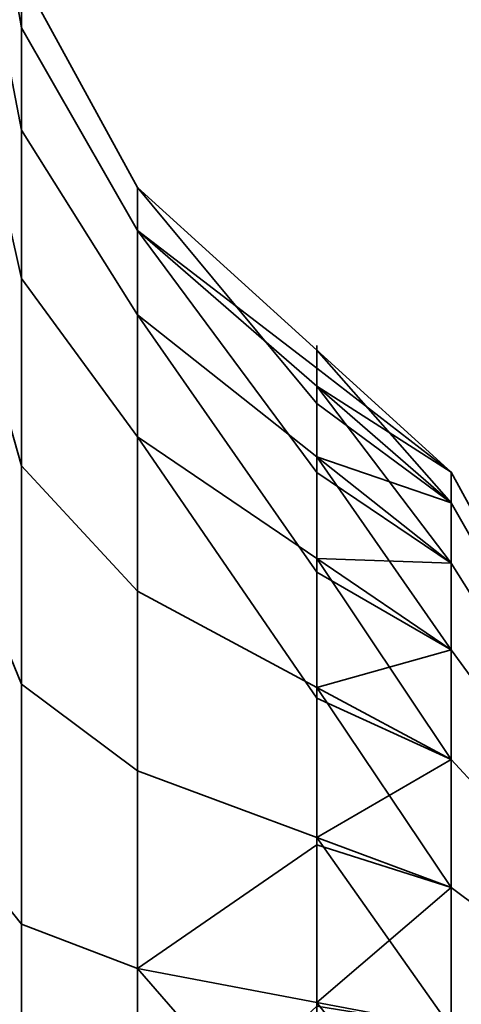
# Model space of a CAD drawing. Header units: millimetres. Extents: x -603 to 3703, y -120 to 249.
# Tile 35 of 256: x -413.948 to -413.346, y -15.768 to -14.426. Entities that reach past the tile are written whole.
import ezdxf

# ---------------------------------------------------------------- set-up
doc = ezdxf.new("R2010")
doc.units = ezdxf.units.MM
doc.layers.add('151', color=7, linetype='Continuous', true_color=0xffffff)

# ---------------------------------------------------------------- blocks, each defined once
blk = doc.blocks.new('UG_SURFACE_001')
at = {"layer": '151', "color": 252, "linetype": 'Continuous', "lineweight": 35}
for points in [[(602.5, -30, 2213.0001), (602.5, 229.8, 2213.0001), (-602.5, 229.8, 2213.0001), (-602.5, -30, 2213.0001)], [(-452.5, -30, 2063), (-452.5, 229.8, 2063), (452.5, 229.8, 2063), (452.5, -30, 2063)]]:
    blk.add_3dface(points, dxfattribs=at)
blk = doc.blocks.new('UG_SURFACE_033')
at = {"layer": '151', "color": 252, "linetype": 'Continuous', "lineweight": 35}
for points in [[(-413.9453, -14.5767, 1000.8217), (-413.9453, -14.3655, 1000.1718), (-414, -14.0411, 1000.2059), (-414, -14.2942, 1000.9848)], [(-413.9453, -14.3655, 1000.1718), (-413.9453, -14.437, 999.4922), (-414, -14.1267, 999.3913), (-414, -14.0411, 1000.2059)], [(-413.9453, -14.5767, 1180.8218), (-413.9453, -14.3655, 1180.1718), (-414, -14.0411, 1180.2059), (-414, -14.2942, 1180.9849)], [(-413.9453, -14.3655, 1180.1718), (-413.9453, -14.437, 1179.4921), (-414, -14.1267, 1179.3914), (-414, -14.0411, 1180.2059)], [(-413.9453, -14.437, 999.4922), (-413.9453, -14.7787, 998.9003), (-414, -14.5362, 998.682), (-414, -14.1267, 999.3913)], [(-413.9453, -14.437, 1179.4921), (-413.9453, -14.7787, 1178.9004), (-414, -14.5362, 1178.682), (-414, -14.1267, 1179.3914)], [(-413.9453, -15.034, 1001.3295), (-413.9453, -14.5767, 1000.8217), (-414, -14.2942, 1000.9848), (-414, -14.8422, 1001.5935)], [(-413.9453, -15.034, 1181.3296), (-413.9453, -14.5767, 1180.8218), (-414, -14.2942, 1180.9849), (-414, -14.8422, 1181.5935)], [(-413.7871, -14.8283, 1000.6765), (-413.7871, -14.6545, 1000.1414), (-413.9453, -14.3655, 1000.1718), (-413.9453, -14.5767, 1000.8217)], [(-413.7871, -14.6545, 1000.1414), (-413.7871, -14.7133, 999.5819), (-413.9453, -14.437, 999.4922), (-413.9453, -14.3655, 1000.1718)], [(-413.7871, -14.8283, 1180.6765), (-413.7871, -14.6545, 1180.1414), (-413.9453, -14.3655, 1180.1718), (-413.9453, -14.5767, 1180.8218)], [(-413.7871, -14.6545, 1180.1414), (-413.7871, -14.7133, 1179.5819), (-413.9453, -14.437, 1179.4921), (-413.9453, -14.3655, 1180.1718)], [(-413.7871, -14.7133, 999.5819), (-413.7871, -14.9946, 999.0947), (-413.9453, -14.7787, 998.9003), (-413.9453, -14.437, 999.4922)], [(-413.7871, -14.7133, 1179.5819), (-413.7871, -14.9946, 1179.0947), (-413.9453, -14.7787, 1178.9004), (-413.9453, -14.437, 1179.4921)], [(-413.9453, -14.7787, 998.9003), (-413.9453, -15.3315, 998.4986), (-414, -15.1989, 998.2006), (-414, -14.5362, 998.682)], [(-413.9453, -14.7787, 1178.9004), (-413.9453, -15.3315, 1178.4986), (-414, -15.1989, 1178.2006), (-414, -14.5362, 1178.682)], [(-413.7871, -15.2048, 1001.0946), (-413.7871, -14.8283, 1000.6765), (-413.9453, -14.5767, 1000.8217), (-413.9453, -15.034, 1001.3295)], [(-413.7871, -15.2048, 1181.0945), (-413.7871, -14.8283, 1180.6765), (-413.9453, -14.5767, 1180.8218), (-413.9453, -15.034, 1181.3296)], [(-413.7871, -14.7133, 999.5819), (-413.7871, -14.6545, 1000.1414), (-413.5429, -14.8763, 1000.1181), (-413.5429, -14.9009, 999.8845)], [(-413.7871, -14.6545, 1000.1414), (-413.7871, -14.8283, 1000.6765), (-413.5429, -15.0215, 1000.5649), (-413.5429, -14.9489, 1000.3415)], [(-413.5429, -14.9489, 1000.3415), (-413.5429, -14.8763, 1000.1181), (-413.7871, -14.6545, 1000.1414)], [(-413.5429, -15.0215, 1180.5649), (-413.5429, -14.8763, 1180.1181), (-413.7871, -14.6545, 1180.1414), (-413.7871, -14.8283, 1180.6765)], [(-413.5429, -14.8763, 1180.1181), (-413.5429, -14.9254, 1179.6509), (-413.7871, -14.7133, 1179.5819), (-413.7871, -14.6545, 1180.1414)], [(-413.7871, -14.7133, 999.5819), (-413.5429, -14.9254, 999.6508), (-413.5429, -15.0429, 999.4474)], [(-413.5429, -14.9009, 999.8845), (-413.5429, -14.9254, 999.6508), (-413.7871, -14.7133, 999.5819)], [(-413.5429, -15.0429, 999.4474), (-413.5429, -15.1603, 999.244), (-413.7871, -14.9946, 999.0947), (-413.7871, -14.7133, 999.5819)], [(-413.5429, -14.9254, 1179.6509), (-413.5429, -15.1603, 1179.2439), (-413.7871, -14.9946, 1179.0947), (-413.7871, -14.7133, 1179.5819)], [(-413.7871, -14.9946, 999.0947), (-413.7871, -15.4497, 998.764), (-413.9453, -15.3315, 998.4986), (-413.9453, -14.7787, 998.9003)], [(-413.7871, -14.9946, 1179.0947), (-413.7871, -15.4497, 1178.7641), (-413.9453, -15.3315, 1178.4986), (-413.9453, -14.7787, 1178.9004)], [(-413.7871, -14.8283, 1000.6765), (-413.7871, -15.2048, 1001.0946), (-413.5429, -15.3359, 1000.9141), (-413.5429, -15.1787, 1000.7395)], [(-413.5429, -15.1787, 1000.7395), (-413.5429, -15.0215, 1000.5649), (-413.7871, -14.8283, 1000.6765)], [(-413.5429, -15.3359, 1180.914), (-413.5429, -15.0215, 1180.5649), (-413.7871, -14.8283, 1180.6765), (-413.7871, -15.2048, 1181.0945)], [(-413.9453, -15.6583, 1001.6075), (-413.9453, -15.034, 1001.3295), (-414, -14.8422, 1001.5935), (-414, -15.5905, 1001.9267)], [(-413.9453, -15.6583, 1181.6075), (-413.9453, -15.034, 1181.3296), (-414, -14.8422, 1181.5935), (-414, -15.5905, 1181.9266)], [(-413.3596, -15.0845, 1000.2974), (-413.3596, -15.0427, 999.8994), (-413.5429, -14.8763, 1000.1181)], [(-413.3596, -15.0427, 999.8994), (-413.5429, -14.9009, 999.8845), (-413.5429, -14.8763, 1000.1181)], [(-413.5429, -14.8763, 1000.1181), (-413.5429, -14.9489, 1000.3415), (-413.3596, -15.0845, 1000.2974)], [(-413.3596, -15.1664, 1180.4813), (-413.3596, -15.0427, 1180.1006), (-413.5429, -14.8763, 1180.1181), (-413.5429, -15.0215, 1180.5649)], [(-413.3596, -15.0427, 1180.1006), (-413.3596, -15.0845, 1179.7025), (-413.5429, -14.9254, 1179.6509), (-413.5429, -14.8763, 1180.1181)], [(-413.5429, -14.9254, 999.6508), (-413.5429, -14.9009, 999.8845), (-413.3596, -15.0427, 999.8994)], [(-413.3596, -15.0427, 999.8994), (-413.3596, -15.1664, 999.5187), (-413.5429, -14.9254, 999.6508)], [(-413.3596, -15.1664, 999.5187), (-413.5429, -15.0429, 999.4474), (-413.5429, -14.9254, 999.6508)], [(-413.3596, -15.0845, 1179.7025), (-413.3596, -15.2847, 1179.3559), (-413.5429, -15.1603, 1179.2439), (-413.5429, -14.9254, 1179.6509)], [(-413.3596, -15.0845, 1000.2974), (-413.5429, -14.9489, 1000.3415), (-413.5429, -15.0215, 1000.5649)], [(-413.7871, -14.9946, 999.0947), (-413.5429, -15.1603, 999.244), (-413.5429, -15.3504, 999.1059)], [(-413.5429, -15.3504, 999.1059), (-413.5429, -15.5404, 998.9678), (-413.7871, -15.4497, 998.764), (-413.7871, -14.9946, 999.0947)], [(-413.5429, -15.1603, 1179.2439), (-413.5429, -15.5404, 1178.9678), (-413.7871, -15.4497, 1178.7641), (-413.7871, -14.9946, 1179.0947)], [(-413.5429, -15.0215, 1000.5649), (-413.3596, -15.2847, 1000.6441), (-413.3596, -15.0845, 1000.2974)], [(-413.5429, -15.0215, 1000.5649), (-413.5429, -15.1787, 1000.7395), (-413.3596, -15.2847, 1000.6441)], [(-413.3596, -15.4342, 1180.7787), (-413.3596, -15.1664, 1180.4813), (-413.5429, -15.0215, 1180.5649), (-413.5429, -15.3359, 1180.914)], [(-413.7871, -15.7187, 1001.3233), (-413.7871, -15.2048, 1001.0946), (-413.9453, -15.034, 1001.3295), (-413.9453, -15.6583, 1001.6075)], [(-413.7871, -15.7187, 1181.3234), (-413.7871, -15.2048, 1181.0945), (-413.9453, -15.034, 1181.3296), (-413.9453, -15.6583, 1181.6075)], [(-413.5429, -15.1603, 999.244), (-413.5429, -15.0429, 999.4474), (-413.3596, -15.1664, 999.5187)], [(-413.3596, -15.1664, 999.5187), (-413.3596, -15.0427, 999.8994), (-413.241, -15.2594, 999.9222), (-413.241, -15.3551, 999.6276)], [(-413.3596, -15.0427, 999.8994), (-413.3596, -15.0845, 1000.2974), (-413.241, -15.2918, 1000.2301), (-413.241, -15.2594, 999.9222)], [(-413.241, -15.3551, 1180.3724), (-413.241, -15.2594, 1180.0778), (-413.3596, -15.0427, 1180.1006), (-413.3596, -15.1664, 1180.4813)], [(-413.241, -15.2594, 1180.0778), (-413.241, -15.2918, 1179.7699), (-413.3596, -15.0845, 1179.7025), (-413.3596, -15.0427, 1180.1006)], [(-413.3596, -15.0845, 1000.2974), (-413.3596, -15.2847, 1000.6441), (-413.241, -15.4466, 1000.4983), (-413.241, -15.2918, 1000.2301)], [(-413.241, -15.2918, 1179.7699), (-413.241, -15.4466, 1179.5018), (-413.3596, -15.2847, 1179.3559), (-413.3596, -15.0845, 1179.7025)], [(-413.3596, -15.1664, 999.5187), (-413.3596, -15.4342, 999.2213), (-413.5429, -15.1603, 999.244)], [(-413.3596, -15.4342, 999.2213), (-413.5429, -15.3504, 999.1059), (-413.5429, -15.1603, 999.244)], [(-413.3596, -15.2847, 1179.3559), (-413.3596, -15.6085, 1179.1207), (-413.5429, -15.5404, 1178.9678), (-413.5429, -15.1603, 1179.2439)], [(-413.3596, -15.4342, 999.2213), (-413.3596, -15.1664, 999.5187), (-413.241, -15.3551, 999.6276), (-413.241, -15.5623, 999.3975)], [(-413.241, -15.5623, 1180.6024), (-413.241, -15.3551, 1180.3724), (-413.3596, -15.1664, 1180.4813), (-413.3596, -15.4342, 1180.7787)], [(-413.3596, -15.2847, 1000.6441), (-413.5429, -15.1787, 1000.7395), (-413.5429, -15.3359, 1000.9141)], [(-413.9453, -15.3315, 998.4986), (-413.9453, -16, 998.3565), (-414, -16, 998.0303), (-414, -15.1989, 998.2006)], [(-413.9453, -15.3315, 1178.4986), (-413.9453, -16, 1178.3565), (-414, -16, 1178.0303), (-414, -15.1989, 1178.2006)], [(-413.5429, -15.5505, 1001.0096), (-413.5429, -15.3359, 1000.9141), (-413.7871, -15.2048, 1001.0946), (-413.7871, -15.7187, 1001.3233)], [(-413.5429, -15.7651, 1181.1051), (-413.5429, -15.3359, 1180.914), (-413.7871, -15.2048, 1181.0945), (-413.7871, -15.7187, 1181.3234)], [(-413.5429, -15.3359, 1000.9141), (-413.3596, -15.6085, 1000.8794), (-413.3596, -15.2847, 1000.6441)], [(-413.3596, -15.2847, 1000.6441), (-413.3596, -15.6085, 1000.8794), (-413.241, -15.6971, 1000.6803), (-413.241, -15.4466, 1000.4983)], [(-413.241, -15.4466, 1179.5018), (-413.241, -15.6971, 1179.3197), (-413.3596, -15.6085, 1179.1207), (-413.3596, -15.2847, 1179.3559)], [(-413.7871, -15.4497, 998.764), (-413.7871, -16, 998.6471), (-413.9453, -16, 998.3565), (-413.9453, -15.3315, 998.4986)], [(-413.7871, -15.4497, 1178.7641), (-413.7871, -16, 1178.647), (-413.9453, -16, 1178.3565), (-413.9453, -15.3315, 1178.4986)], [(-413.5429, -15.3359, 1000.9141), (-413.5429, -15.5505, 1001.0096), (-413.3596, -15.6085, 1000.8794)], [(-413.3596, -15.7999, 1180.9416), (-413.3596, -15.4342, 1180.7787), (-413.5429, -15.3359, 1180.914), (-413.5429, -15.7651, 1181.1051)], [(-413.5429, -15.5404, 998.9678), (-413.5429, -15.3504, 999.1059), (-413.3596, -15.4342, 999.2213)], [(-413.5429, -15.5404, 998.9678), (-413.3596, -15.4342, 999.2213), (-413.3596, -15.7999, 999.0584)], [(-413.3596, -15.7999, 999.0584), (-413.3596, -15.4342, 999.2213), (-413.241, -15.5623, 999.3975), (-413.241, -15.8452, 999.2716)], [(-413.241, -15.8452, 1180.7284), (-413.241, -15.5623, 1180.6024), (-413.3596, -15.4342, 1180.7787), (-413.3596, -15.7999, 1180.9416)], [(-413.7871, -16, 998.6471), (-413.7871, -15.4497, 998.764), (-413.5429, -15.5404, 998.9678), (-413.5429, -15.7702, 998.919)], [(-413.5429, -15.5404, 1178.9678), (-413.5429, -16, 1178.8701), (-413.7871, -16, 1178.647), (-413.7871, -15.4497, 1178.7641)], [(-413.3596, -15.7999, 999.0584), (-413.5429, -15.7702, 998.919), (-413.5429, -15.5404, 998.9678)], [(-413.3596, -15.6085, 1179.1207), (-413.3596, -16, 1179.0375), (-413.5429, -16, 1178.8701), (-413.5429, -15.5404, 1178.9678)], [(-413.7871, -15.7187, 1001.3233), (-413.5429, -15.7651, 1001.1052), (-413.5429, -15.5505, 1001.0096)], [(-413.3596, -15.6085, 1000.8794), (-413.5429, -15.5505, 1001.0096), (-413.5429, -15.7651, 1001.1052)], [(-413.9453, -16.3417, 1001.6075), (-413.9453, -15.6583, 1001.6075), (-414, -15.5905, 1001.9267), (-414, -16.4095, 1001.9267)], [(-413.9453, -16.3417, 1181.6075), (-413.9453, -15.6583, 1181.6075), (-414, -15.5905, 1181.9266), (-414, -16.4095, 1181.9266)], [(-413.5429, -15.7651, 1001.1052), (-413.3596, -16, 1000.9626), (-413.3596, -15.6085, 1000.8794)], [(-413.3596, -15.6085, 1000.8794), (-413.3596, -16, 1000.9626), (-413.241, -16, 1000.7447), (-413.241, -15.6971, 1000.6803)], [(-413.241, -15.6971, 1179.3197), (-413.241, -16, 1179.2554), (-413.3596, -16, 1179.0375), (-413.3596, -15.6085, 1179.1207)], [(-413.7871, -16.2813, 1001.3233), (-413.7871, -15.7187, 1001.3233), (-413.9453, -15.6583, 1001.6075), (-413.9453, -16.3417, 1001.6075)], [(-413.7871, -16.2813, 1181.3234), (-413.7871, -15.7187, 1181.3234), (-413.9453, -15.6583, 1181.6075), (-413.9453, -16.3417, 1181.6075)], [(-413.7871, -15.7187, 1001.3233), (-413.7871, -16.2813, 1001.3233), (-413.5429, -16, 1001.1299)], [(-413.5429, -16, 1001.1299), (-413.5429, -15.7651, 1001.1052), (-413.7871, -15.7187, 1001.3233)], [(-413.7871, -15.7187, 1181.3234), (-413.7871, -16.2813, 1181.3234), (-413.5429, -16, 1181.1298)], [(-413.5429, -16, 1181.1298), (-413.5429, -15.7651, 1181.1051), (-413.7871, -15.7187, 1181.3234)], [(-413.5429, -15.7651, 1001.1052), (-413.5429, -16, 1001.1299), (-413.3596, -16, 1000.9626)], [(-413.3596, -15.7999, 1180.9416), (-413.5429, -15.7651, 1181.1051), (-413.5429, -16, 1181.1298)]]:
    blk.add_3dface(points, dxfattribs=at)
blk = doc.blocks.new('UG_SURFACE_074')
at = {"layer": '151', "color": 252, "linetype": 'Continuous', "lineweight": 35}
for points in [[(-413.9453, -14.5767, 1000.8217), (-413.9453, -14.3655, 1000.1718), (-414, -14.0411, 1000.2059), (-414, -14.2942, 1000.9848)], [(-413.9453, -14.3655, 1000.1718), (-413.9453, -14.437, 999.4922), (-414, -14.1267, 999.3913), (-414, -14.0411, 1000.2059)], [(-413.9453, -14.5767, 1180.8218), (-413.9453, -14.3655, 1180.1718), (-414, -14.0411, 1180.2059), (-414, -14.2942, 1180.9849)], [(-413.9453, -14.3655, 1180.1718), (-413.9453, -14.437, 1179.4921), (-414, -14.1267, 1179.3914), (-414, -14.0411, 1180.2059)], [(-413.9453, -14.437, 999.4922), (-413.9453, -14.7787, 998.9003), (-414, -14.5362, 998.682), (-414, -14.1267, 999.3913)], [(-413.9453, -14.437, 1179.4921), (-413.9453, -14.7787, 1178.9004), (-414, -14.5362, 1178.682), (-414, -14.1267, 1179.3914)], [(-413.9453, -15.034, 1001.3295), (-413.9453, -14.5767, 1000.8217), (-414, -14.2942, 1000.9848), (-414, -14.8422, 1001.5935)], [(-413.9453, -15.034, 1181.3296), (-413.9453, -14.5767, 1180.8218), (-414, -14.2942, 1180.9849), (-414, -14.8422, 1181.5935)], [(-413.7871, -14.8283, 1000.6765), (-413.7871, -14.6545, 1000.1414), (-413.9453, -14.3655, 1000.1718), (-413.9453, -14.5767, 1000.8217)], [(-413.7871, -14.6545, 1000.1414), (-413.7871, -14.7133, 999.5819), (-413.9453, -14.437, 999.4922), (-413.9453, -14.3655, 1000.1718)], [(-413.7871, -14.8283, 1180.6765), (-413.7871, -14.6545, 1180.1414), (-413.9453, -14.3655, 1180.1718), (-413.9453, -14.5767, 1180.8218)], [(-413.7871, -14.6545, 1180.1414), (-413.7871, -14.7133, 1179.5819), (-413.9453, -14.437, 1179.4921), (-413.9453, -14.3655, 1180.1718)], [(-413.7871, -14.7133, 999.5819), (-413.7871, -14.9946, 999.0947), (-413.9453, -14.7787, 998.9003), (-413.9453, -14.437, 999.4922)], [(-413.7871, -14.7133, 1179.5819), (-413.7871, -14.9946, 1179.0947), (-413.9453, -14.7787, 1178.9004), (-413.9453, -14.437, 1179.4921)], [(-413.9453, -14.7787, 998.9003), (-413.9453, -15.3315, 998.4986), (-414, -15.1989, 998.2006), (-414, -14.5362, 998.682)], [(-413.9453, -14.7787, 1178.9004), (-413.9453, -15.3315, 1178.4986), (-414, -15.1989, 1178.2006), (-414, -14.5362, 1178.682)], [(-413.7871, -15.2048, 1001.0946), (-413.7871, -14.8283, 1000.6765), (-413.9453, -14.5767, 1000.8217), (-413.9453, -15.034, 1001.3295)], [(-413.7871, -15.2048, 1181.0945), (-413.7871, -14.8283, 1180.6765), (-413.9453, -14.5767, 1180.8218), (-413.9453, -15.034, 1181.3296)], [(-413.7871, -14.7133, 999.5819), (-413.7871, -14.6545, 1000.1414), (-413.5429, -14.8763, 1000.1181), (-413.5429, -14.9009, 999.8845)], [(-413.7871, -14.6545, 1000.1414), (-413.7871, -14.8283, 1000.6765), (-413.5429, -15.0215, 1000.5649), (-413.5429, -14.9489, 1000.3415)], [(-413.5429, -14.9489, 1000.3415), (-413.5429, -14.8763, 1000.1181), (-413.7871, -14.6545, 1000.1414)], [(-413.5429, -15.0215, 1180.5649), (-413.5429, -14.8763, 1180.1181), (-413.7871, -14.6545, 1180.1414), (-413.7871, -14.8283, 1180.6765)], [(-413.5429, -14.8763, 1180.1181), (-413.5429, -14.9254, 1179.6509), (-413.7871, -14.7133, 1179.5819), (-413.7871, -14.6545, 1180.1414)], [(-413.7871, -14.7133, 999.5819), (-413.5429, -14.9254, 999.6508), (-413.5429, -15.0429, 999.4474)], [(-413.5429, -14.9009, 999.8845), (-413.5429, -14.9254, 999.6508), (-413.7871, -14.7133, 999.5819)], [(-413.5429, -15.0429, 999.4474), (-413.5429, -15.1603, 999.244), (-413.7871, -14.9946, 999.0947), (-413.7871, -14.7133, 999.5819)], [(-413.5429, -14.9254, 1179.6509), (-413.5429, -15.1603, 1179.2439), (-413.7871, -14.9946, 1179.0947), (-413.7871, -14.7133, 1179.5819)], [(-413.7871, -14.9946, 999.0947), (-413.7871, -15.4497, 998.764), (-413.9453, -15.3315, 998.4986), (-413.9453, -14.7787, 998.9003)], [(-413.7871, -14.9946, 1179.0947), (-413.7871, -15.4497, 1178.7641), (-413.9453, -15.3315, 1178.4986), (-413.9453, -14.7787, 1178.9004)], [(-413.7871, -14.8283, 1000.6765), (-413.7871, -15.2048, 1001.0946), (-413.5429, -15.3359, 1000.9141), (-413.5429, -15.1787, 1000.7395)], [(-413.5429, -15.1787, 1000.7395), (-413.5429, -15.0215, 1000.5649), (-413.7871, -14.8283, 1000.6765)], [(-413.5429, -15.3359, 1180.914), (-413.5429, -15.0215, 1180.5649), (-413.7871, -14.8283, 1180.6765), (-413.7871, -15.2048, 1181.0945)], [(-413.9453, -15.6583, 1001.6075), (-413.9453, -15.034, 1001.3295), (-414, -14.8422, 1001.5935), (-414, -15.5905, 1001.9267)], [(-413.9453, -15.6583, 1181.6075), (-413.9453, -15.034, 1181.3296), (-414, -14.8422, 1181.5935), (-414, -15.5905, 1181.9266)], [(-413.3596, -15.0845, 1000.2974), (-413.3596, -15.0427, 999.8994), (-413.5429, -14.8763, 1000.1181)], [(-413.3596, -15.0427, 999.8994), (-413.5429, -14.9009, 999.8845), (-413.5429, -14.8763, 1000.1181)], [(-413.5429, -14.8763, 1000.1181), (-413.5429, -14.9489, 1000.3415), (-413.3596, -15.0845, 1000.2974)], [(-413.3596, -15.1664, 1180.4813), (-413.3596, -15.0427, 1180.1006), (-413.5429, -14.8763, 1180.1181), (-413.5429, -15.0215, 1180.5649)], [(-413.3596, -15.0427, 1180.1006), (-413.3596, -15.0845, 1179.7025), (-413.5429, -14.9254, 1179.6509), (-413.5429, -14.8763, 1180.1181)], [(-413.5429, -14.9254, 999.6508), (-413.5429, -14.9009, 999.8845), (-413.3596, -15.0427, 999.8994)], [(-413.3596, -15.0427, 999.8994), (-413.3596, -15.1664, 999.5187), (-413.5429, -14.9254, 999.6508)], [(-413.3596, -15.1664, 999.5187), (-413.5429, -15.0429, 999.4474), (-413.5429, -14.9254, 999.6508)], [(-413.3596, -15.0845, 1179.7025), (-413.3596, -15.2847, 1179.3559), (-413.5429, -15.1603, 1179.2439), (-413.5429, -14.9254, 1179.6509)], [(-413.3596, -15.0845, 1000.2974), (-413.5429, -14.9489, 1000.3415), (-413.5429, -15.0215, 1000.5649)], [(-413.7871, -14.9946, 999.0947), (-413.5429, -15.1603, 999.244), (-413.5429, -15.3504, 999.1059)], [(-413.5429, -15.3504, 999.1059), (-413.5429, -15.5404, 998.9678), (-413.7871, -15.4497, 998.764), (-413.7871, -14.9946, 999.0947)], [(-413.5429, -15.1603, 1179.2439), (-413.5429, -15.5404, 1178.9678), (-413.7871, -15.4497, 1178.7641), (-413.7871, -14.9946, 1179.0947)], [(-413.5429, -15.0215, 1000.5649), (-413.3596, -15.2847, 1000.6441), (-413.3596, -15.0845, 1000.2974)], [(-413.5429, -15.0215, 1000.5649), (-413.5429, -15.1787, 1000.7395), (-413.3596, -15.2847, 1000.6441)], [(-413.3596, -15.4342, 1180.7787), (-413.3596, -15.1664, 1180.4813), (-413.5429, -15.0215, 1180.5649), (-413.5429, -15.3359, 1180.914)], [(-413.7871, -15.7187, 1001.3233), (-413.7871, -15.2048, 1001.0946), (-413.9453, -15.034, 1001.3295), (-413.9453, -15.6583, 1001.6075)], [(-413.7871, -15.7187, 1181.3234), (-413.7871, -15.2048, 1181.0945), (-413.9453, -15.034, 1181.3296), (-413.9453, -15.6583, 1181.6075)], [(-413.5429, -15.1603, 999.244), (-413.5429, -15.0429, 999.4474), (-413.3596, -15.1664, 999.5187)], [(-413.3596, -15.1664, 999.5187), (-413.3596, -15.0427, 999.8994), (-413.241, -15.2594, 999.9222), (-413.241, -15.3551, 999.6276)], [(-413.3596, -15.0427, 999.8994), (-413.3596, -15.0845, 1000.2974), (-413.241, -15.2918, 1000.2301), (-413.241, -15.2594, 999.9222)], [(-413.241, -15.3551, 1180.3724), (-413.241, -15.2594, 1180.0778), (-413.3596, -15.0427, 1180.1006), (-413.3596, -15.1664, 1180.4813)], [(-413.241, -15.2594, 1180.0778), (-413.241, -15.2918, 1179.7699), (-413.3596, -15.0845, 1179.7025), (-413.3596, -15.0427, 1180.1006)], [(-413.3596, -15.0845, 1000.2974), (-413.3596, -15.2847, 1000.6441), (-413.241, -15.4466, 1000.4983), (-413.241, -15.2918, 1000.2301)], [(-413.241, -15.2918, 1179.7699), (-413.241, -15.4466, 1179.5018), (-413.3596, -15.2847, 1179.3559), (-413.3596, -15.0845, 1179.7025)], [(-413.3596, -15.1664, 999.5187), (-413.3596, -15.4342, 999.2213), (-413.5429, -15.1603, 999.244)], [(-413.3596, -15.4342, 999.2213), (-413.5429, -15.3504, 999.1059), (-413.5429, -15.1603, 999.244)], [(-413.3596, -15.2847, 1179.3559), (-413.3596, -15.6085, 1179.1207), (-413.5429, -15.5404, 1178.9678), (-413.5429, -15.1603, 1179.2439)], [(-413.3596, -15.4342, 999.2213), (-413.3596, -15.1664, 999.5187), (-413.241, -15.3551, 999.6276), (-413.241, -15.5623, 999.3975)], [(-413.241, -15.5623, 1180.6024), (-413.241, -15.3551, 1180.3724), (-413.3596, -15.1664, 1180.4813), (-413.3596, -15.4342, 1180.7787)], [(-413.3596, -15.2847, 1000.6441), (-413.5429, -15.1787, 1000.7395), (-413.5429, -15.3359, 1000.9141)], [(-413.9453, -15.3315, 998.4986), (-413.9453, -16, 998.3565), (-414, -16, 998.0303), (-414, -15.1989, 998.2006)], [(-413.9453, -15.3315, 1178.4986), (-413.9453, -16, 1178.3565), (-414, -16, 1178.0303), (-414, -15.1989, 1178.2006)], [(-413.5429, -15.5505, 1001.0096), (-413.5429, -15.3359, 1000.9141), (-413.7871, -15.2048, 1001.0946), (-413.7871, -15.7187, 1001.3233)], [(-413.5429, -15.7651, 1181.1051), (-413.5429, -15.3359, 1180.914), (-413.7871, -15.2048, 1181.0945), (-413.7871, -15.7187, 1181.3234)], [(-413.5429, -15.3359, 1000.9141), (-413.3596, -15.6085, 1000.8794), (-413.3596, -15.2847, 1000.6441)], [(-413.3596, -15.2847, 1000.6441), (-413.3596, -15.6085, 1000.8794), (-413.241, -15.6971, 1000.6803), (-413.241, -15.4466, 1000.4983)], [(-413.241, -15.4466, 1179.5018), (-413.241, -15.6971, 1179.3197), (-413.3596, -15.6085, 1179.1207), (-413.3596, -15.2847, 1179.3559)], [(-413.7871, -15.4497, 998.764), (-413.7871, -16, 998.6471), (-413.9453, -16, 998.3565), (-413.9453, -15.3315, 998.4986)], [(-413.7871, -15.4497, 1178.7641), (-413.7871, -16, 1178.647), (-413.9453, -16, 1178.3565), (-413.9453, -15.3315, 1178.4986)], [(-413.5429, -15.3359, 1000.9141), (-413.5429, -15.5505, 1001.0096), (-413.3596, -15.6085, 1000.8794)], [(-413.3596, -15.7999, 1180.9416), (-413.3596, -15.4342, 1180.7787), (-413.5429, -15.3359, 1180.914), (-413.5429, -15.7651, 1181.1051)], [(-413.5429, -15.5404, 998.9678), (-413.5429, -15.3504, 999.1059), (-413.3596, -15.4342, 999.2213)], [(-413.5429, -15.5404, 998.9678), (-413.3596, -15.4342, 999.2213), (-413.3596, -15.7999, 999.0584)], [(-413.3596, -15.7999, 999.0584), (-413.3596, -15.4342, 999.2213), (-413.241, -15.5623, 999.3975), (-413.241, -15.8452, 999.2716)], [(-413.241, -15.8452, 1180.7284), (-413.241, -15.5623, 1180.6024), (-413.3596, -15.4342, 1180.7787), (-413.3596, -15.7999, 1180.9416)], [(-413.7871, -16, 998.6471), (-413.7871, -15.4497, 998.764), (-413.5429, -15.5404, 998.9678), (-413.5429, -15.7702, 998.919)], [(-413.5429, -15.5404, 1178.9678), (-413.5429, -16, 1178.8701), (-413.7871, -16, 1178.647), (-413.7871, -15.4497, 1178.7641)], [(-413.3596, -15.7999, 999.0584), (-413.5429, -15.7702, 998.919), (-413.5429, -15.5404, 998.9678)], [(-413.3596, -15.6085, 1179.1207), (-413.3596, -16, 1179.0375), (-413.5429, -16, 1178.8701), (-413.5429, -15.5404, 1178.9678)], [(-413.7871, -15.7187, 1001.3233), (-413.5429, -15.7651, 1001.1052), (-413.5429, -15.5505, 1001.0096)], [(-413.3596, -15.6085, 1000.8794), (-413.5429, -15.5505, 1001.0096), (-413.5429, -15.7651, 1001.1052)], [(-413.9453, -16.3417, 1001.6075), (-413.9453, -15.6583, 1001.6075), (-414, -15.5905, 1001.9267), (-414, -16.4095, 1001.9267)], [(-413.9453, -16.3417, 1181.6075), (-413.9453, -15.6583, 1181.6075), (-414, -15.5905, 1181.9266), (-414, -16.4095, 1181.9266)], [(-413.5429, -15.7651, 1001.1052), (-413.3596, -16, 1000.9626), (-413.3596, -15.6085, 1000.8794)], [(-413.3596, -15.6085, 1000.8794), (-413.3596, -16, 1000.9626), (-413.241, -16, 1000.7447), (-413.241, -15.6971, 1000.6803)], [(-413.241, -15.6971, 1179.3197), (-413.241, -16, 1179.2554), (-413.3596, -16, 1179.0375), (-413.3596, -15.6085, 1179.1207)], [(-413.7871, -16.2813, 1001.3233), (-413.7871, -15.7187, 1001.3233), (-413.9453, -15.6583, 1001.6075), (-413.9453, -16.3417, 1001.6075)], [(-413.7871, -16.2813, 1181.3234), (-413.7871, -15.7187, 1181.3234), (-413.9453, -15.6583, 1181.6075), (-413.9453, -16.3417, 1181.6075)], [(-413.7871, -15.7187, 1001.3233), (-413.7871, -16.2813, 1001.3233), (-413.5429, -16, 1001.1299)], [(-413.5429, -16, 1001.1299), (-413.5429, -15.7651, 1001.1052), (-413.7871, -15.7187, 1001.3233)], [(-413.7871, -15.7187, 1181.3234), (-413.7871, -16.2813, 1181.3234), (-413.5429, -16, 1181.1298)], [(-413.5429, -16, 1181.1298), (-413.5429, -15.7651, 1181.1051), (-413.7871, -15.7187, 1181.3234)], [(-413.5429, -15.7651, 1001.1052), (-413.5429, -16, 1001.1299), (-413.3596, -16, 1000.9626)], [(-413.3596, -15.7999, 1180.9416), (-413.5429, -15.7651, 1181.1051), (-413.5429, -16, 1181.1298)]]:
    blk.add_3dface(points, dxfattribs=at)
blk = doc.blocks.new('UG_SURFACE_076')
at = {"layer": '151', "color": 252, "linetype": 'Continuous', "lineweight": 35}
for points in [[(-412.5, -46.92, 2020.9999), (-412.5, 62.92, 2020.9999), (-414, 62.92, 2022.5), (-414, -46.92, 2022.5)], [(-414, -46.92, -7), (-414, 62.92, -7), (-412.5, 62.92, -7), (-412.5, -46.92, -7)]]:
    blk.add_3dface(points, dxfattribs=at)
blk = doc.blocks.new('UG_SURFACE_077')
at = {"layer": '151', "color": 252, "linetype": 'Continuous', "lineweight": 35}
for points in [[(-412.5, -46.92, 2020.9999), (-412.5, 62.92, 2020.9999), (-414, 62.92, 2022.5), (-414, -46.92, 2022.5)], [(-414, -46.92, -7), (-414, 62.92, -7), (-412.5, 62.92, -7), (-412.5, -46.92, -7)]]:
    blk.add_3dface(points, dxfattribs=at)
blk = doc.blocks.new('UG_SURFACE_078')
at = {"layer": '151', "color": 252, "linetype": 'Continuous', "lineweight": 35}
for points in [[(-414, -46.92, 2022.5), (414, -46.92, 2022.5), (414, 62.92, 2022.5), (-414, 62.92, 2022.5)], [(-412.5, 62.92, 2020.9999), (-412.5, -46.92, 2020.9999), (-414, -46.92, 2022.5), (-414, 62.92, 2022.5)]]:
    blk.add_3dface(points, dxfattribs=at)

msp = doc.modelspace()

# ---------------------------------------------------------------- linework, layer by layer
at = {"layer": '151', "color": 252, "linetype": 'Continuous', "lineweight": -3, "true_color": 0x939598, "extrusion": (1, 0, 0)}
for centre in [(-16, 1000, -413.5429), (-16, 1180, -413.5429), (-16, 1000, -413.5429), (-16, 1180, -413.5429)]:
    msp.add_circle(centre, 1.1299, dxfattribs=at)

# ---------------------------------------------------------------- block references
at = {"layer": '151', "color": 252, "linetype": 'Continuous', "lineweight": -3, "true_color": 0x939598}
for name in ['UG_SURFACE_001', 'UG_SURFACE_076', 'UG_SURFACE_077', 'UG_SURFACE_078', 'UG_SURFACE_033', 'UG_SURFACE_074']:
    msp.add_blockref(name, (0, 0), dxfattribs=at)

doc.saveas('drawing.dxf')
